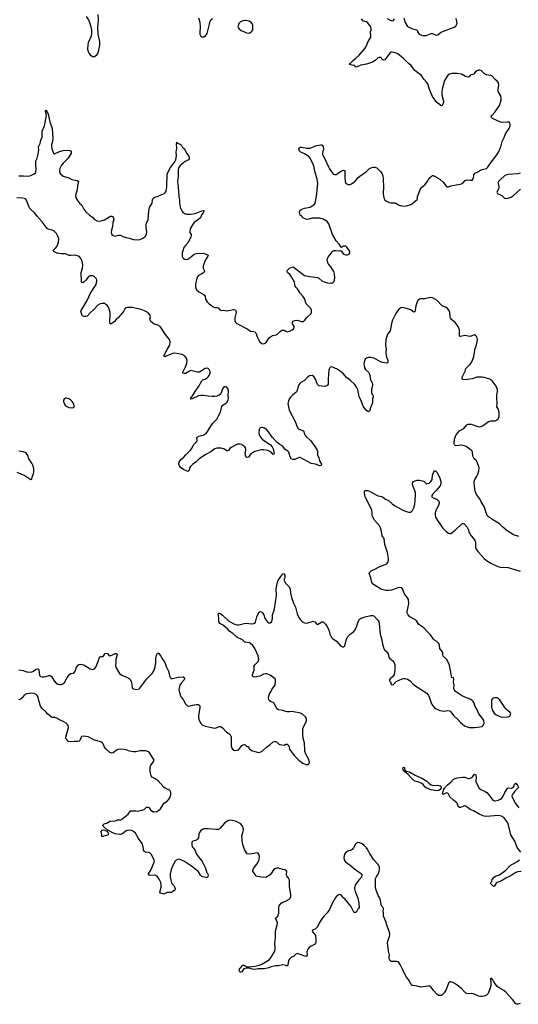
# Model space of a CAD drawing. Header units: inches. Extents: x 1174277 to 1307032, y 522670 to 678486.
# Tile 66 of 121: x 1225084 to 1234298, y 598041 to 616216. Entities that reach past the tile are written whole.
import ezdxf

# ---------------------------------------------------------------- set-up
doc = ezdxf.new("R2010")
doc.units = ezdxf.units.IN
doc.header["$MEASUREMENT"] = 0
for name, color, linetype in [('B2529', 7, 'Continuous'), ('B2539', 7, 'Continuous'), ('B2620', 7, 'Continuous'), ('B2621', 7, 'Continuous'), ('B2630', 7, 'Continuous'), ('B2631', 7, 'Continuous')]:
    doc.layers.add(name, color=color, linetype=linetype)

msp = doc.modelspace()

# ---------------------------------------------------------------- linework, layer by layer
at = {"layer": 'B2529', "color": 6, "elevation": 900}
msp.add_lwpolyline([(1230000, 598755), (1229950, 598767), (1229870, 598752), (1229810, 598753), (1229730, 598732), (1229690, 598715), (1229610, 598697), (1229490, 598695), (1229430, 598683), (1229387, 598687), (1229342, 598702), (1229290, 598710), (1229268, 598708), (1229225, 598695), (1229190, 598643), (1229170, 598631), (1229156, 598636), (1229150, 598640), (1229143, 598663), (1229144, 598690), (1229159, 598710), (1229176, 598724), (1229193, 598750), (1229210, 598763), (1229230, 598761), (1229270, 598736), (1229290, 598730), (1229331, 598731), (1229434, 598746), (1229514, 598766), (1229559, 598781), (1229650, 598834), (1229698, 598870), (1229734, 598910), (1229791, 599010), (1229805, 599050), (1229808, 599090), (1229798, 599170), (1229811, 599269), (1229810, 599390), (1229844, 599510), (1229850, 599550), (1229845, 599570), (1229830, 599590), (1229813, 599630), (1229854, 599670), (1229872, 599728), (1229874, 599770), (1229871, 599830), (1229882, 599858), (1229915, 599905), (1229950, 599927), (1230000, 599947)], dxfattribs=at)
at = {"layer": 'B2539', "color": 6, "elevation": 900}
for points in [[(1230917, 600000), (1230860, 599900), (1230811, 599789), (1230768, 599732), (1230710, 599673), (1230670, 599616), (1230627, 599550), (1230590, 599472), (1230550, 599436), (1230495, 599410), (1230488, 599390), (1230500, 599370), (1230535, 599335), (1230549, 599309), (1230558, 599230), (1230556, 599184), (1230552, 599168), (1230535, 599145), (1230458, 599110), (1230433, 599087), (1230410, 599056), (1230391, 599010), (1230394, 598946), (1230387, 598930), (1230370, 598924), (1230230, 598975), (1230210, 598976), (1230190, 598967), (1230149, 598931), (1230110, 598908), (1230062, 598870), (1230049, 598850), (1230039, 598770), (1230027, 598753), (1230010, 598753), (1230000, 598755)], [(1230000, 599947), (1230007, 599950), (1230061, 599979), (1230082, 599998), (1230082, 600000)], [(1231330, 600000), (1231342, 599970), (1231354, 599910), (1231355, 599830), (1231346, 599810), (1231330, 599794), (1231308, 599750), (1231290, 599736), (1231270, 599733), (1231261, 599741), (1231201, 599850), (1231090, 599985), (1231076, 600000)], [(1234330, 598054), (1234290, 598041), (1234270, 598042), (1234250, 598050), (1234191, 598130), (1234070, 598267), (1234030, 598297), (1233943, 598343), (1233909, 598369), (1233876, 598410), (1233840, 598470), (1233830, 598494), (1233810, 598516), (1233790, 598517), (1233785, 598510), (1233793, 598433), (1233790, 598390), (1233778, 598342), (1233738, 598242), (1233710, 598208), (1233670, 598191), (1233630, 598184), (1233604, 598184), (1233570, 598191), (1233470, 598237), (1233430, 598240), (1233370, 598234), (1233330, 598246), (1233301, 598270), (1233250, 598330), (1233170, 598393), (1233110, 598431), (1233070, 598451), (1233050, 598456), (1233030, 598455), (1233008, 598432), (1232966, 598314), (1232928, 598252), (1232890, 598216), (1232870, 598204), (1232850, 598201), (1232830, 598204), (1232790, 598230), (1232730, 598297), (1232690, 598359), (1232670, 598374), (1232630, 598376), (1232490, 598360), (1232430, 598378), (1232350, 598389), (1232336, 598396), (1232305, 598430), (1232270, 598501), (1232223, 598550), (1232161, 598690), (1232115, 598775), (1232090, 598810), (1232070, 598824), (1232050, 598830), (1231950, 598833), (1231930, 598843), (1231916, 598870), (1231911, 598890), (1231917, 598950), (1231899, 599019), (1231883, 599177), (1231891, 599229), (1231921, 599290), (1231926, 599330), (1231916, 599370), (1231882, 599462), (1231853, 599570), (1231809, 599670), (1231805, 599730), (1231799, 599750), (1231808, 599810), (1231795, 599835), (1231770, 599858), (1231746, 599986), (1231738, 600000)]]:
    msp.add_lwpolyline(points, dxfattribs=at)
at = {"layer": 'B2620', "color": 6}
for points, elevation in [([(1227781, 610000), (1227770, 609996), (1227760, 610000), (1227759, 610000)], 900), ([(1230000, 608276), (1229981, 608290), (1229950, 608344), (1229893, 608373), (1229841, 608410), (1229750, 608509), (1229685, 608605), (1229650, 608645), (1229610, 608673), (1229570, 608686), (1229550, 608688), (1229524, 608676), (1229508, 608650), (1229503, 608590), (1229511, 608550), (1229533, 608510), (1229567, 608470), (1229650, 608409), (1229713, 608373), (1229752, 608332), (1229771, 608291), (1229778, 608238), (1229788, 608210), (1229770, 608192), (1229730, 608230), (1229670, 608265), (1229590, 608278), (1229550, 608275), (1229430, 608244), (1229350, 608195), (1229310, 608140), (1229290, 608132), (1229270, 608143), (1229256, 608170), (1229254, 608210), (1229266, 608270), (1229266, 608290), (1229258, 608310), (1229242, 608330), (1229210, 608358), (1229190, 608371), (1229150, 608380), (1229110, 608378), (1229070, 608363), (1228990, 608318), (1228970, 608301), (1228952, 608268), (1228930, 608257), (1228910, 608257), (1228870, 608285), (1228810, 608306), (1228730, 608307), (1228690, 608293), (1228619, 608241), (1228524, 608190), (1228400, 608110), (1228345, 608055), (1228286, 608014), (1228241, 607970), (1228227, 607950), (1228210, 607890), (1228190, 607874), (1228110, 607911), (1228064, 607944), (1228039, 607979), (1228027, 608010), (1228025, 608030), (1228031, 608050), (1228064, 608096), (1228110, 608133), (1228154, 608186), (1228243, 608270), (1228270, 608310), (1228297, 608370), (1228355, 608430), (1228362, 608450), (1228361, 608490), (1228368, 608512), (1228391, 608529), (1228473, 608547), (1228530, 608580), (1228570, 608630), (1228604, 608696), (1228654, 608766), (1228730, 608841), (1228756, 608904), (1228793, 608970), (1228822, 609078), (1228840, 609100), (1228911, 609150), (1228939, 609190), (1228943, 609230), (1228935, 609275), (1228941, 609370), (1228939, 609390), (1228930, 609410), (1228910, 609430), (1228890, 609439), (1228870, 609437), (1228850, 609428), (1228830, 609401), (1228807, 609330), (1228794, 609306), (1228773, 609287), (1228730, 609267), (1228690, 609259), (1228642, 609258), (1228570, 609264), (1228480, 609280), (1228430, 609281), (1228388, 609272), (1228270, 609215), (1228250, 609213), (1228245, 609230), (1228291, 609289), (1228326, 609354), (1228397, 609450), (1228449, 609551), (1228470, 609567), (1228510, 609582), (1228550, 609607), (1228570, 609625), (1228587, 609650), (1228602, 609690), (1228603, 609710), (1228593, 609753), (1228570, 609778), (1228550, 609784), (1228510, 609775), (1228410, 609711), (1228370, 609711), (1228250, 609739), (1228220, 609730), (1228150, 609687), (1228122, 609682), (1228100, 609690), (1228099, 609710), (1228151, 609809), (1228176, 609870), (1228181, 609930), (1228170, 609970), (1228143, 610000)], 900), ([(1225030, 607865), (1225180, 607800), (1225290, 607731), (1225308, 607732), (1225321, 607790), (1225340, 607830), (1225346, 607870), (1225345, 607930), (1225330, 607990), (1225310, 608030), (1225255, 608110), (1225233, 608173), (1225210, 608209), (1225187, 608227), (1225150, 608240), (1225068, 608248)], 1000), ([(1230000, 603448), (1229950, 603464), (1229870, 603478), (1229835, 603495), (1229790, 603588), (1229769, 603609), (1229722, 603630), (1229697, 603650), (1229687, 603670), (1229685, 603690), (1229688, 603730), (1229702, 603770), (1229726, 603810), (1229750, 603864), (1229789, 603910), (1229803, 603937), (1229814, 603994), (1229813, 604030), (1229807, 604047), (1229714, 604114), (1229650, 604140), (1229630, 604143), (1229590, 604136), (1229521, 604099), (1229490, 604090), (1229430, 604081), (1229410, 604083), (1229391, 604091), (1229386, 604106), (1229387, 604130), (1229415, 604210), (1229416, 604290), (1229430, 604310), (1229473, 604350), (1229489, 604370), (1229502, 604410), (1229493, 604473), (1229429, 604610), (1229390, 604661), (1229346, 604706), (1229330, 604715), (1229245, 604725), (1229202, 604770), (1229099, 604819), (1229026, 604886), (1228970, 604923), (1228925, 604970), (1228830, 605044), (1228785, 605070), (1228769, 605090), (1228765, 605110), (1228767, 605170), (1228751, 605249), (1228762, 605258), (1228770, 605259), (1228790, 605252), (1228830, 605223), (1228941, 605121), (1229029, 605069), (1229070, 605054), (1229110, 605046), (1229135, 605045), (1229230, 605072), (1229270, 605075), (1229370, 605065), (1229410, 605068), (1229430, 605077), (1229445, 605095), (1229467, 605193), (1229482, 605238), (1229510, 605282), (1229530, 605293), (1229550, 605286), (1229578, 605258), (1229593, 605230), (1229614, 605170), (1229650, 605116), (1229670, 605096), (1229690, 605084), (1229716, 605084), (1229737, 605103), (1229751, 605129), (1229757, 605163), (1229757, 605230), (1229781, 605299), (1229790, 605341), (1229827, 605587), (1229824, 605710), (1229848, 605830), (1229870, 605879), (1229910, 605939), (1229950, 605989), (1229970, 605990), (1229984, 605950), (1229981, 605919), (1229969, 605890), (1229970, 605866), (1229995, 605815), (1230000, 605810)], 900), ([(1225070, 604212), (1225150, 604204), (1225210, 604179), (1225230, 604175), (1225290, 604173), (1225330, 604181), (1225390, 604228), (1225415, 604235), (1225430, 604230), (1225436, 604216), (1225451, 604111), (1225470, 604090), (1225503, 604083), (1225537, 604083), (1225570, 604090), (1225630, 604111), (1225650, 604107), (1225670, 604089), (1225721, 604010), (1225756, 603970), (1225790, 603949), (1225830, 603942), (1225856, 603944), (1225885, 603955), (1225910, 603978), (1225964, 604076), (1226010, 604134), (1226030, 604145), (1226070, 604152), (1226095, 604170), (1226109, 604191), (1226137, 604263), (1226171, 604309), (1226185, 604315), (1226210, 604318), (1226270, 604305), (1226310, 604285), (1226390, 604233), (1226430, 604223), (1226450, 604225), (1226470, 604235), (1226494, 604266), (1226536, 604370), (1226555, 604430), (1226570, 604456), (1226590, 604463), (1226630, 604462), (1226664, 604516), (1226690, 604525), (1226710, 604514), (1226730, 604482), (1226750, 604473), (1226790, 604485), (1226850, 604515), (1226870, 604516), (1226879, 604510), (1226886, 604490), (1226861, 604410), (1226862, 604350), (1226857, 604290), (1226870, 604253), (1226910, 604178), (1226930, 604149), (1226970, 604116), (1227090, 604070), (1227110, 604056), (1227132, 604030), (1227149, 603990), (1227164, 603890), (1227170, 603878), (1227190, 603864), (1227250, 603854), (1227290, 603865), (1227302, 603878), (1227437, 604050), (1227530, 604150), (1227555, 604185), (1227577, 604230), (1227589, 604270), (1227599, 604350), (1227598, 604422), (1227610, 604483), (1227630, 604522), (1227650, 604520), (1227693, 604470), (1227721, 604410), (1227764, 604350), (1227790, 604279), (1227833, 604190), (1227844, 604150), (1227850, 604106), (1227870, 604068), (1227890, 604056), (1227910, 604054), (1228010, 604081), (1228103, 604083), (1228130, 604070), (1228132, 604050), (1228123, 604030), (1228070, 603967), (1228046, 603930), (1228030, 603874), (1228028, 603850), (1228050, 603750), (1228070, 603710), (1228105, 603665), (1228146, 603586), (1228188, 603550), (1228210, 603544), (1228276, 603564), (1228350, 603577), (1228390, 603573), (1228403, 603563), (1228413, 603550), (1228415, 603515), (1228389, 603370), (1228390, 603330), (1228410, 603270), (1228437, 603217), (1228457, 603197), (1228514, 603174), (1228690, 603137), (1228718, 603142), (1228770, 603169), (1228790, 603170), (1228810, 603162), (1228830, 603146), (1228904, 603064), (1228965, 603025), (1228989, 602990), (1228993, 602973), (1228990, 602810), (1229002, 602770), (1229016, 602750), (1229050, 602730), (1229067, 602727), (1229110, 602730), (1229133, 602747), (1229190, 602819), (1229210, 602832), (1229230, 602838), (1229250, 602831), (1229270, 602811), (1229290, 602799), (1229310, 602801), (1229321, 602770), (1229370, 602727), (1229470, 602692), (1229510, 602690), (1229540, 602700), (1229565, 602715), (1229643, 602790), (1229710, 602834), (1229770, 602883), (1229790, 602893), (1229810, 602893), (1229830, 602884), (1229870, 602850), (1229890, 602839), (1229930, 602829), (1229970, 602826), (1230000, 602840)], 900), ([(1230000, 600518), (1229990, 600522), (1229950, 600528), (1229870, 600556), (1229830, 600555), (1229799, 600541), (1229776, 600524), (1229730, 600453), (1229710, 600431), (1229630, 600382), (1229550, 600385), (1229470, 600398), (1229450, 600408), (1229431, 600450), (1229394, 600490), (1229392, 600510), (1229396, 600530), (1229406, 600550), (1229469, 600630), (1229492, 600670), (1229508, 600710), (1229513, 600770), (1229504, 600810), (1229490, 600829), (1229470, 600839), (1229383, 600817), (1229330, 600811), (1229290, 600820), (1229274, 600834), (1229240, 600900), (1229201, 601010), (1229191, 601150), (1229216, 601230), (1229222, 601270), (1229204, 601330), (1229169, 601369), (1229070, 601419), (1229010, 601436), (1228970, 601438), (1228930, 601425), (1228870, 601386), (1228787, 601290), (1228770, 601276), (1228751, 601269), (1228710, 601265), (1228570, 601280), (1228490, 601278), (1228462, 601270), (1228430, 601247), (1228408, 601212), (1228397, 601183), (1228386, 601114), (1228373, 601087), (1228349, 601071), (1228285, 601055), (1228268, 601032), (1228264, 600990), (1228274, 600950), (1228288, 600928), (1228321, 600890), (1228353, 600810), (1228454, 600674), (1228515, 600555), (1228543, 600470), (1228564, 600450), (1228570, 600410), (1228550, 600374), (1228530, 600384), (1228470, 600391), (1228450, 600400), (1228425, 600425), (1228390, 600483), (1228338, 600530), (1228261, 600590), (1228130, 600678), (1228050, 600715), (1228030, 600719), (1228004, 600716), (1227977, 600703), (1227958, 600682), (1227915, 600605), (1227884, 600530), (1227865, 600450), (1227865, 600390), (1227887, 600290), (1227896, 600270), (1227932, 600232), (1227945, 600210), (1227955, 600170), (1227950, 600150), (1227910, 600115), (1227890, 600104), (1227810, 600102), (1227750, 600075), (1227686, 600090), (1227675, 600110), (1227698, 600202), (1227701, 600250), (1227690, 600290), (1227660, 600350), (1227623, 600403), (1227600, 600420), (1227570, 600426), (1227490, 600417), (1227466, 600430), (1227467, 600450), (1227513, 600530), (1227566, 600650), (1227574, 600690), (1227568, 600710), (1227515, 600810), (1227496, 600830), (1227470, 600841), (1227410, 600850), (1227384, 600864), (1227374, 600890), (1227367, 600950), (1227346, 601010), (1227280, 601100), (1227222, 601202), (1227187, 601230), (1227150, 601247), (1227110, 601257), (1227070, 601250), (1227050, 601240), (1226970, 601184), (1226950, 601175), (1226930, 601174), (1226850, 601189), (1226806, 601206), (1226700, 601260), (1226645, 601310), (1226627, 601330), (1226618, 601350), (1226643, 601370), (1226707, 601393), (1226750, 601419), (1226850, 601429), (1226890, 601446), (1226950, 601444), (1226966, 601450), (1227087, 601550), (1227130, 601611), (1227150, 601615), (1227190, 601611), (1227233, 601613), (1227270, 601607), (1227310, 601619), (1227350, 601622), (1227390, 601644), (1227430, 601679), (1227450, 601682), (1227471, 601671), (1227510, 601626), (1227550, 601596), (1227570, 601592), (1227619, 601601), (1227656, 601624), (1227689, 601650), (1227734, 601730), (1227762, 601758), (1227810, 601793), (1227850, 601839), (1227868, 601870), (1227878, 601910), (1227876, 601956), (1227863, 601983), (1227850, 601995), (1227770, 602032), (1227747, 602050), (1227644, 602164), (1227590, 602204), (1227533, 602233), (1227517, 602257), (1227494, 602330), (1227495, 602410), (1227507, 602453), (1227554, 602510), (1227565, 602530), (1227567, 602550), (1227490, 602677), (1227475, 602695), (1227436, 602716), (1227401, 602721), (1227310, 602717), (1227230, 602703), (1227190, 602701), (1227114, 602714), (1227050, 602739), (1226970, 602753), (1226898, 602742), (1226871, 602729), (1226810, 602684), (1226790, 602678), (1226770, 602680), (1226750, 602690), (1226676, 602756), (1226654, 602790), (1226627, 602847), (1226609, 602870), (1226583, 602883), (1226470, 602919), (1226350, 602975), (1226310, 602987), (1226250, 602993), (1226230, 602987), (1226219, 602970), (1226197, 602910), (1226184, 602896), (1226150, 602890), (1226090, 602894), (1226024, 602884), (1225989, 602889), (1225950, 602932), (1225940, 602950), (1225940, 602970), (1225988, 603150), (1225981, 603190), (1225970, 603208), (1225943, 603230), (1225877, 603270), (1225810, 603297), (1225770, 603320), (1225730, 603332), (1225690, 603334), (1225670, 603340), (1225600, 603400), (1225573, 603433), (1225500, 603500), (1225478, 603530), (1225464, 603564), (1225439, 603650), (1225428, 603710), (1225410, 603741), (1225390, 603760), (1225350, 603779), (1225310, 603786), (1225210, 603771), (1225170, 603750), (1225130, 603699), (1225090, 603663), (1225070, 603664)], 900)]:
    msp.add_lwpolyline(points, dxfattribs=dict(at, elevation=elevation))
for points, elevation in [([(1225950, 609229), (1225930, 609227), (1225907, 609213), (1225897, 609190), (1225896, 609170), (1225910, 609121), (1225931, 609090), (1225954, 609074), (1225990, 609060), (1226069, 609051), (1226090, 609065), (1226092, 609090), (1226079, 609130), (1226056, 609170), (1226030, 609193), (1225990, 609219)], 1000), ([(1226610, 601134), (1226601, 601141), (1226597, 601150), (1226600, 601170), (1226593, 601230), (1226607, 601253), (1226630, 601259), (1226654, 601254), (1226696, 601236), (1226715, 601215), (1226725, 601190), (1226719, 601170), (1226690, 601154), (1226670, 601148), (1226636, 601144)], 900)]:
    msp.add_lwpolyline(points, close=True, dxfattribs=dict(at, elevation=elevation))
at = {"layer": 'B2621', "color": 6}
for points, elevation in [([(1226313, 616273), (1226355, 616215), (1226370, 616184), (1226394, 616110), (1226413, 616030), (1226411, 615969), (1226403, 615910), (1226353, 615790), (1226344, 615750), (1226340, 615670), (1226348, 615630), (1226368, 615590), (1226390, 615564), (1226430, 615538), (1226450, 615533), (1226470, 615538), (1226512, 615568), (1226530, 615591), (1226550, 615651), (1226568, 615750), (1226568, 615810), (1226537, 615950), (1226526, 616066), (1226542, 616210), (1226536, 616310)], 1000), ([(1228389, 616249), (1228416, 616170), (1228421, 616070), (1228411, 615990), (1228412, 615950), (1228432, 615910), (1228442, 615902), (1228450, 615898), (1228490, 615901), (1228520, 615920), (1228550, 615962), (1228595, 616130), (1228606, 616190), (1228619, 616210), (1228645, 616235)], 1000), ([(1225070, 613335), (1225155, 613335), (1225250, 613328), (1225290, 613337), (1225354, 613370), (1225374, 613390), (1225384, 613410), (1225387, 613450), (1225380, 613550), (1225384, 613610), (1225410, 613662), (1225423, 613710), (1225438, 613810), (1225431, 613870), (1225463, 613930), (1225478, 613990), (1225501, 614050), (1225503, 614157), (1225544, 614256), (1225580, 614450), (1225576, 614476), (1225562, 614518), (1225563, 614537), (1225570, 614543), (1225594, 614514), (1225610, 614474), (1225644, 614330), (1225687, 614207), (1225695, 614030), (1225689, 613970), (1225673, 613910), (1225670, 613870), (1225680, 613830), (1225710, 613753), (1225730, 613737), (1225819, 613781), (1225890, 613801), (1225967, 613807), (1226020, 613800), (1226038, 613790), (1226039, 613770), (1226033, 613750), (1225980, 613660), (1225952, 613628), (1225886, 613570), (1225857, 613530), (1225829, 613470), (1225819, 613430), (1225820, 613410), (1225825, 613390), (1225838, 613370), (1225890, 613325), (1225990, 613294), (1226050, 613263), (1226148, 613248), (1226169, 613230), (1226150, 613150), (1226146, 613074), (1226115, 612970), (1226123, 612930), (1226150, 612878), (1226190, 612830), (1226233, 612790), (1226270, 612717), (1226304, 612670), (1226372, 612610), (1226429, 612569), (1226470, 612525), (1226510, 612500), (1226550, 612494), (1226590, 612501), (1226650, 612524), (1226750, 612585), (1226770, 612591), (1226790, 612590), (1226802, 612582), (1226818, 612558), (1226822, 612530), (1226808, 612470), (1226802, 612398), (1226780, 612330), (1226777, 612290), (1226790, 612251), (1226810, 612229), (1226850, 612222), (1226910, 612237), (1226950, 612236), (1226990, 612213), (1227050, 612193), (1227110, 612184), (1227190, 612156), (1227270, 612150), (1227310, 612159), (1227371, 612189), (1227404, 612216), (1227430, 612257), (1227436, 612290), (1227420, 612390), (1227420, 612430), (1227430, 612462), (1227461, 612530), (1227474, 612690), (1227485, 612750), (1227531, 612829), (1227539, 612890), (1227546, 612910), (1227558, 612922), (1227583, 612937), (1227645, 612955), (1227690, 612980), (1227750, 613004), (1227780, 613030), (1227790, 613049), (1227805, 613130), (1227809, 613371), (1227873, 613490), (1227954, 613590), (1227971, 613630), (1227982, 613710), (1227979, 613770), (1227987, 613847), (1227983, 613917), (1227986, 613950), (1227990, 613955), (1228001, 613941), (1228019, 613930), (1228050, 613920), (1228070, 613908), (1228086, 613866), (1228130, 613832), (1228145, 613810), (1228165, 613750), (1228201, 613710), (1228217, 613670), (1228217, 613650), (1228205, 613630), (1228144, 613596), (1228050, 613521), (1228028, 613490), (1228015, 613450), (1228012, 613330), (1228003, 613230), (1228014, 613130), (1228024, 612950), (1228037, 612890), (1228036, 612850), (1228044, 612784), (1228056, 612736), (1228078, 612690), (1228101, 612661), (1228130, 612639), (1228170, 612627), (1228250, 612625), (1228330, 612636), (1228450, 612688), (1228474, 612694), (1228491, 612690), (1228473, 612650), (1228446, 612614), (1228423, 612557), (1228402, 612538), (1228309, 612470), (1228277, 612430), (1228242, 612370), (1228233, 612350), (1228226, 612310), (1228231, 612290), (1228253, 612250), (1228256, 612230), (1228250, 612210), (1228197, 612103), (1228149, 612050), (1228120, 612010), (1228099, 611950), (1228090, 611910), (1228090, 611850), (1228101, 611821), (1228109, 611809), (1228130, 611796), (1228169, 611789), (1228190, 611794), (1228210, 611805), (1228301, 611879), (1228330, 611894), (1228350, 611898), (1228470, 611903), (1228510, 611895), (1228566, 611870), (1228562, 611850), (1228518, 611782), (1228476, 611670), (1228476, 611630), (1228495, 611590), (1228499, 611570), (1228496, 611564), (1228488, 611550), (1228450, 611523), (1228390, 611493), (1228370, 611470), (1228357, 611443), (1228334, 611330), (1228334, 611290), (1228342, 611250), (1228361, 611221), (1228392, 611192), (1228474, 611150), (1228502, 611130), (1228512, 611110), (1228518, 611058), (1228549, 611009), (1228585, 610970), (1228658, 610918), (1228690, 610905), (1228730, 610901), (1228750, 610894), (1228781, 610861), (1228810, 610850), (1228852, 610852), (1228910, 610843), (1229043, 610863), (1229070, 610856), (1229084, 610830), (1229087, 610810), (1229059, 610710), (1229060, 610660), (1229072, 610630), (1229094, 610610), (1229288, 610508), (1229350, 610465), (1229410, 610461), (1229434, 610454), (1229451, 610431), (1229477, 610350), (1229507, 610290), (1229525, 610265), (1229550, 610242), (1229570, 610235), (1229610, 610241), (1229630, 610253), (1229697, 610343), (1229718, 610362), (1229756, 610384), (1229823, 610397), (1229850, 610408), (1229900, 610460), (1229930, 610483), (1229950, 610487), (1229970, 610483), (1230000, 610466)], 900), ([(1227759, 610000), (1227751, 610010), (1227810, 610130), (1227848, 610190), (1227856, 610210), (1227864, 610270), (1227851, 610310), (1227825, 610350), (1227759, 610430), (1227714, 610510), (1227681, 610550), (1227638, 610578), (1227570, 610596), (1227510, 610642), (1227494, 610670), (1227492, 610690), (1227500, 610730), (1227498, 610750), (1227490, 610770), (1227450, 610809), (1227390, 610844), (1227330, 610866), (1227243, 610883), (1227170, 610902), (1227070, 610900), (1227050, 610895), (1227030, 610876), (1227004, 610830), (1226910, 610716), (1226870, 610684), (1226835, 610645), (1226770, 610595), (1226760, 610600), (1226752, 610612), (1226748, 610650), (1226758, 610770), (1226755, 610815), (1226726, 610906), (1226701, 610941), (1226670, 610967), (1226650, 610976), (1226610, 610979), (1226570, 610972), (1226530, 610944), (1226457, 610863), (1226390, 610806), (1226330, 610745), (1226310, 610737), (1226270, 610736), (1226246, 610746), (1226237, 610757), (1226220, 610810), (1226215, 610830), (1226218, 610850), (1226334, 611030), (1226394, 611170), (1226474, 611290), (1226496, 611330), (1226511, 611390), (1226512, 611410), (1226506, 611430), (1226470, 611468), (1226450, 611480), (1226428, 611488), (1226390, 611486), (1226370, 611478), (1226350, 611462), (1226310, 611406), (1226270, 611368), (1226250, 611357), (1226230, 611363), (1226225, 611385), (1226221, 611550), (1226248, 611630), (1226252, 611690), (1226247, 611730), (1226234, 611770), (1226212, 611810), (1226196, 611830), (1226169, 611849), (1226130, 611863), (1226090, 611867), (1226030, 611860), (1226002, 611862), (1225930, 611894), (1225850, 611895), (1225790, 611904), (1225770, 611908), (1225715, 611935), (1225706, 611950), (1225716, 611970), (1225754, 612006), (1225771, 612030), (1225789, 612070), (1225800, 612110), (1225806, 612170), (1225786, 612230), (1225763, 612270), (1225721, 612310), (1225686, 612330), (1225610, 612350), (1225590, 612363), (1225502, 612482), (1225405, 612590), (1225360, 612650), (1225273, 612733), (1225258, 612758), (1225210, 612882), (1225190, 612906), (1225170, 612917), (1225142, 612922), (1225030, 612926)], 900), ([(1228143, 610000), (1228132, 610012), (1228090, 610035), (1227950, 610060), (1227910, 610054), (1227790, 610003), (1227781, 610000)], 900)]:
    msp.add_lwpolyline(points, dxfattribs=dict(at, elevation=elevation))
at = {"layer": 'B2621', "color": 6, "elevation": 1000}
msp.add_lwpolyline([(1229250, 616203), (1229210, 616196), (1229166, 616174), (1229136, 616144), (1229119, 616101), (1229116, 616090), (1229123, 616070), (1229137, 616050), (1229179, 616019), (1229250, 615983), (1229274, 615974), (1229330, 615967), (1229377, 616003), (1229392, 616028), (1229392, 616112), (1229387, 616130), (1229370, 616159), (1229328, 616188), (1229270, 616202)], close=True, dxfattribs=at)
at = {"layer": 'B2630', "color": 6}
for points, elevation in [([(1231860, 610000), (1231864, 609984), (1231887, 609930), (1231890, 609890), (1231880, 609880), (1231864, 609876), (1231790, 609886), (1231744, 609904), (1231630, 609968), (1231570, 609983), (1231530, 609983), (1231490, 609970), (1231470, 609950), (1231460, 609930), (1231444, 609870), (1231447, 609830), (1231457, 609790), (1231477, 609757), (1231527, 609707), (1231543, 609683), (1231555, 609650), (1231569, 609569), (1231597, 609510), (1231601, 609490), (1231601, 609470), (1231584, 609390), (1231585, 609330), (1231590, 609310), (1231611, 609290), (1231618, 609270), (1231616, 609250), (1231604, 609230), (1231601, 609210), (1231602, 609158), (1231596, 609124), (1231573, 609070), (1231550, 608987), (1231530, 608977), (1231510, 608987), (1231487, 609007), (1231440, 609070), (1231420, 609110), (1231390, 609198), (1231357, 609257), (1231348, 609330), (1231330, 609385), (1231307, 609430), (1231270, 609485), (1231198, 609558), (1231125, 609610), (1231070, 609676), (1230990, 609742), (1230950, 609766), (1230850, 609805), (1230830, 609800), (1230813, 609787), (1230795, 609750), (1230782, 609578), (1230782, 609490), (1230775, 609470), (1230762, 609458), (1230726, 609446), (1230610, 609457), (1230590, 609484), (1230550, 609581), (1230520, 609630), (1230490, 609648), (1230439, 609641), (1230401, 609619), (1230350, 609557), (1230282, 609518), (1230260, 609500), (1230239, 609461), (1230205, 609355), (1230186, 609334), (1230129, 609291), (1230091, 609250), (1230064, 609210), (1230050, 609179), (1230042, 609130), (1230066, 609010), (1230184, 608784), (1230206, 608710), (1230230, 608671), (1230250, 608655), (1230329, 608629), (1230339, 608590), (1230356, 608550), (1230380, 608520), (1230456, 608450), (1230546, 608330), (1230583, 608270), (1230590, 608250), (1230590, 608182), (1230613, 608130), (1230627, 608070), (1230664, 608010), (1230654, 607986), (1230630, 607980), (1230548, 608012), (1230470, 608025), (1230270, 608133), (1230248, 608132), (1230170, 608100), (1230130, 608098), (1230110, 608106), (1230084, 608144), (1230055, 608230), (1230038, 608250), (1230000, 608276)], 900), ([(1234310, 606676), (1234210, 606708), (1234090, 606783), (1234010, 606850), (1233972, 606892), (1233950, 606910), (1233838, 606978), (1233731, 607051), (1233695, 607130), (1233676, 607216), (1233614, 607314), (1233584, 607370), (1233526, 607450), (1233501, 607510), (1233482, 607662), (1233483, 607697), (1233492, 607728), (1233534, 607790), (1233553, 607827), (1233570, 607890), (1233572, 607950), (1233539, 608050), (1233525, 608070), (1233484, 608110), (1233464, 608144), (1233457, 608170), (1233454, 608230), (1233448, 608248), (1233430, 608271), (1233337, 608337), (1233306, 608350), (1233250, 608361), (1233150, 608351), (1233130, 608356), (1233117, 608370), (1233112, 608390), (1233121, 608470), (1233130, 608510), (1233148, 608552), (1233210, 608625), (1233292, 608670), (1233345, 608735), (1233372, 608748), (1233410, 608752), (1233430, 608749), (1233550, 608705), (1233590, 608701), (1233610, 608704), (1233650, 608724), (1233750, 608797), (1233790, 608809), (1233870, 608813), (1233898, 608822), (1233927, 608850), (1233943, 608890), (1233945, 608970), (1233924, 609030), (1233903, 609070), (1233908, 609130), (1233900, 609240), (1233903, 609290), (1233916, 609350), (1233914, 609390), (1233889, 609450), (1233814, 609550), (1233790, 609570), (1233770, 609579), (1233669, 609609), (1233630, 609615), (1233530, 609614), (1233450, 609588), (1233310, 609568), (1233271, 609571), (1233259, 609590), (1233268, 609632), (1233314, 609730), (1233330, 609777), (1233344, 609796), (1233402, 609850), (1233431, 609890), (1233451, 609930), (1233476, 610000)], 900), ([(1230000, 605810), (1230056, 605750), (1230082, 605710), (1230087, 605630), (1230105, 605550), (1230150, 605430), (1230179, 605370), (1230214, 605250), (1230250, 605170), (1230280, 605130), (1230310, 605101), (1230350, 605081), (1230390, 605078), (1230510, 605113), (1230540, 605100), (1230570, 605066), (1230590, 605051), (1230650, 605091), (1230670, 605099), (1230690, 605099), (1230737, 605057), (1230761, 605021), (1230795, 604950), (1230813, 604870), (1230848, 604810), (1230870, 604788), (1230931, 604750), (1231010, 604659), (1231050, 604639), (1231070, 604639), (1231084, 604650), (1231090, 604662), (1231121, 604779), (1231139, 604821), (1231190, 604875), (1231250, 604917), (1231284, 604956), (1231310, 605010), (1231337, 605103), (1231358, 605142), (1231394, 605166), (1231470, 605192), (1231570, 605216), (1231610, 605217), (1231630, 605210), (1231704, 605130), (1231721, 605101), (1231729, 605070), (1231748, 604870), (1231779, 604770), (1231790, 604686), (1231812, 604610), (1231826, 604586), (1231869, 604549), (1231883, 604530), (1231893, 604510), (1231906, 604450), (1231916, 604430), (1231978, 604378), (1231996, 604356), (1232015, 604315), (1232017, 604210), (1232002, 604130), (1231992, 604108), (1231974, 604086), (1231931, 604050), (1231915, 604030), (1231919, 604010), (1231934, 603994), (1231951, 603950), (1231970, 603936), (1231990, 603946), (1232043, 603997), (1232154, 604050), (1232183, 604057), (1232210, 604056), (1232250, 604043), (1232299, 604010), (1232350, 603955), (1232385, 603925), (1232610, 603782), (1232640, 603740), (1232660, 603700), (1232692, 603590), (1232750, 603513), (1232770, 603499), (1232850, 603466), (1232890, 603456), (1232930, 603453), (1232990, 603463), (1233030, 603456), (1233050, 603438), (1233103, 603370), (1233180, 603300), (1233230, 603242), (1233304, 603184), (1233350, 603162), (1233390, 603153), (1233490, 603153), (1233590, 603162), (1233630, 603171), (1233649, 603190), (1233666, 603230), (1233660, 603280), (1233645, 603310), (1233570, 603402), (1233529, 603490), (1233499, 603539), (1233479, 603610), (1233466, 603630), (1233447, 603650), (1233410, 603673), (1233311, 603711), (1233250, 603741), (1233136, 603816), (1233110, 603849), (1233104, 603870), (1233111, 603930), (1233099, 603990), (1233105, 604050), (1233093, 604073), (1233070, 604070), (1233031, 604271), (1233014, 604330), (1232971, 604410), (1232911, 604470), (1232904, 604490), (1232903, 604530), (1232896, 604550), (1232859, 604590), (1232850, 604610), (1232844, 604670), (1232830, 604703), (1232795, 604735), (1232750, 604763), (1232730, 604781), (1232678, 604858), (1232605, 604930), (1232552, 604992), (1232463, 605050), (1232418, 605118), (1232398, 605138), (1232296, 605196), (1232260, 605230), (1232245, 605265), (1232244, 605290), (1232273, 605430), (1232270, 605510), (1232250, 605546), (1232197, 605617), (1232158, 605710), (1232131, 605731), (1232090, 605735), (1231955, 605685), (1231901, 605679), (1231850, 605681), (1231778, 605698), (1231750, 605710), (1231622, 605790), (1231600, 605810), (1231586, 605850), (1231576, 605916), (1231544, 605990), (1231549, 606010), (1231580, 606040), (1231645, 606070), (1231724, 606116), (1231840, 606160), (1231866, 606174), (1231891, 606210), (1231897, 606230), (1231898, 606270), (1231881, 606381), (1231834, 606530), (1231821, 606630), (1231813, 606650), (1231795, 606670), (1231785, 606690), (1231771, 606771), (1231750, 606834), (1231732, 606870), (1231640, 606980), (1231603, 607043), (1231597, 607070), (1231597, 607110), (1231590, 607159), (1231578, 607190), (1231467, 607410), (1231461, 607430), (1231455, 607490), (1231457, 607510), (1231470, 607523), (1231510, 607524), (1231550, 607514), (1231680, 607440), (1231710, 607427), (1231770, 607415), (1231790, 607406), (1231846, 607366), (1231902, 607342), (1231970, 607279), (1232010, 607250), (1232178, 607158), (1232270, 607126), (1232290, 607123), (1232310, 607128), (1232343, 607157), (1232370, 607207), (1232387, 607270), (1232393, 607347), (1232399, 607450), (1232396, 607490), (1232342, 607630), (1232340, 607650), (1232347, 607673), (1232364, 607690), (1232390, 607703), (1232430, 607714), (1232470, 607717), (1232530, 607706), (1232559, 607690), (1232590, 607661), (1232610, 607651), (1232650, 607663), (1232682, 607690), (1232704, 607730), (1232715, 607810), (1232736, 607870), (1232750, 607891), (1232770, 607887), (1232790, 607866), (1232840, 607770), (1232866, 607690), (1232869, 607650), (1232854, 607610), (1232778, 607522), (1232726, 607470), (1232711, 607450), (1232703, 607430), (1232701, 607410), (1232710, 607396), (1232797, 607357), (1232828, 607330), (1232836, 607310), (1232836, 607290), (1232823, 607250), (1232778, 607170), (1232765, 607135), (1232760, 607110), (1232760, 607070), (1232770, 607030), (1232803, 606970), (1232835, 606930), (1232897, 606837), (1232968, 606768), (1233010, 606737), (1233030, 606730), (1233050, 606732), (1233130, 606790), (1233250, 606906), (1233270, 606915), (1233290, 606915), (1233306, 606906), (1233352, 606850), (1233370, 606811), (1233389, 606750), (1233401, 606730), (1233430, 606686), (1233495, 606610), (1233504, 606570), (1233504, 606504), (1233510, 606470), (1233522, 606442), (1233555, 606395), (1233668, 606270), (1233710, 606232), (1233790, 606182), (1233921, 606121), (1233970, 606110), (1234110, 606102), (1234150, 606094), (1234230, 606065), (1234334, 606034)], 900), ([(1230000, 602840), (1230010, 602845), (1230030, 602842), (1230055, 602810), (1230072, 602752), (1230085, 602730), (1230163, 602630), (1230245, 602545), (1230315, 602490), (1230370, 602470), (1230411, 602469), (1230436, 602484), (1230439, 602510), (1230420, 602570), (1230370, 602661), (1230355, 602705), (1230351, 602730), (1230350, 602870), (1230324, 602950), (1230314, 603030), (1230314, 603110), (1230323, 603150), (1230385, 603270), (1230386, 603310), (1230380, 603330), (1230363, 603350), (1230310, 603396), (1230273, 603413), (1230210, 603430), (1230110, 603444), (1230070, 603437), (1230030, 603438), (1230000, 603448)], 900), ([(1234344, 600850), (1234278, 600938), (1234234, 601050), (1234159, 601170), (1234111, 601370), (1234102, 601390), (1234030, 601489), (1233990, 601513), (1233930, 601523), (1233710, 601510), (1233670, 601516), (1233590, 601545), (1233470, 601614), (1233410, 601639), (1233330, 601699), (1233310, 601704), (1233290, 601701), (1233230, 601675), (1233210, 601672), (1233185, 601690), (1233177, 601737), (1233162, 601762), (1233101, 601810), (1233035, 601870), (1233002, 601930), (1232990, 601938), (1232970, 601942), (1232910, 601915), (1232902, 601922), (1232899, 601930), (1232902, 601950), (1232921, 602010), (1232933, 602030), (1232990, 602089), (1233045, 602135), (1233094, 602190), (1233130, 602208), (1233170, 602221), (1233270, 602235), (1233310, 602231), (1233369, 602209), (1233390, 602210), (1233433, 602227), (1233455, 602245), (1233490, 602290), (1233504, 602284), (1233512, 602270), (1233518, 602230), (1233511, 602170), (1233513, 602150), (1233572, 602030), (1233603, 602003), (1233686, 601970), (1233716, 601950), (1233753, 601910), (1233826, 601810), (1233850, 601795), (1233870, 601794), (1233926, 601810), (1233970, 601828), (1233990, 601841), (1234012, 601868), (1234047, 601950), (1234090, 602020), (1234110, 602034), (1234170, 602033), (1234190, 602041), (1234216, 602064), (1234230, 602103), (1234250, 602120), (1234280, 602080), (1234303, 602063)], 800), ([(1234310, 602050), (1234239, 601981), (1234182, 601910), (1234178, 601890), (1234190, 601851), (1234248, 601748), (1234306, 601670)], 800), ([(1231738, 600000), (1231710, 600050), (1231670, 600150), (1231662, 600190), (1231659, 600361), (1231669, 600390), (1231689, 600410), (1231701, 600430), (1231728, 600492), (1231736, 600530), (1231731, 600570), (1231721, 600601), (1231704, 600630), (1231631, 600710), (1231549, 600829), (1231520, 600890), (1231494, 600930), (1231450, 600974), (1231410, 601002), (1231370, 601021), (1231334, 601026), (1231310, 601015), (1231290, 600995), (1231254, 600926), (1231230, 600900), (1231210, 600888), (1231150, 600867), (1231110, 600841), (1231089, 600810), (1231075, 600750), (1231079, 600710), (1231105, 600670), (1231189, 600610), (1231299, 600519), (1231373, 600470), (1231396, 600450), (1231408, 600430), (1231403, 600390), (1231350, 600331), (1231292, 600250), (1231273, 600193), (1231273, 600170), (1231282, 600122), (1231330, 600000)], 900), ([(1234350, 600493), (1234290, 600486), (1234250, 600473), (1234177, 600423), (1234068, 600372), (1233990, 600322), (1233910, 600290), (1233886, 600274), (1233850, 600214), (1233830, 600225), (1233784, 600270), (1233783, 600277), (1233788, 600290), (1233810, 600307), (1233818, 600342), (1233852, 600390), (1233874, 600406), (1233949, 600431), (1234070, 600518), (1234150, 600600), (1234269, 600670), (1234322, 600710)], 800), ([(1230082, 600000), (1230097, 600030), (1230096, 600070), (1230073, 600207), (1230073, 600330), (1230051, 600370), (1230029, 600389), (1230020, 600410), (1230015, 600445), (1230018, 600490), (1230010, 600513), (1230000, 600518)], 900), ([(1231076, 600000), (1231030, 600050), (1231010, 600062), (1230990, 600065), (1230970, 600057), (1230930, 600024), (1230917, 600000)], 900)]:
    msp.add_lwpolyline(points, dxfattribs=dict(at, elevation=elevation))
for points, elevation in [([(1233870, 603700), (1233830, 603689), (1233811, 603670), (1233804, 603650), (1233803, 603530), (1233818, 603478), (1233853, 603413), (1233890, 603382), (1233978, 603350), (1234070, 603342), (1234110, 603345), (1234130, 603351), (1234149, 603370), (1234161, 603410), (1234149, 603430), (1234092, 603472), (1234061, 603501), (1233950, 603666), (1233930, 603684), (1233905, 603695)], 900), ([(1232730, 602080), (1232810, 602084), (1232855, 602075), (1232871, 602051), (1232871, 602030), (1232854, 602006), (1232830, 601990), (1232790, 601979), (1232690, 601997), (1232652, 602010), (1232605, 602030), (1232578, 602050), (1232538, 602098), (1232516, 602116), (1232461, 602141), (1232390, 602160), (1232370, 602170), (1232310, 602228), (1232262, 602282), (1232199, 602330), (1232183, 602350), (1232168, 602370), (1232165, 602390), (1232170, 602414), (1232190, 602421), (1232193, 602390), (1232200, 602370), (1232227, 602347), (1232289, 602329), (1232390, 602269), (1232530, 602210), (1232610, 602157), (1232644, 602124), (1232690, 602090)], 800)]:
    msp.add_lwpolyline(points, close=True, dxfattribs=dict(at, elevation=elevation))
at = {"layer": 'B2631', "color": 6, "elevation": 900}
for points in [[(1230000, 610466), (1230010, 610461), (1230030, 610455), (1230070, 610464), (1230122, 610490), (1230146, 610510), (1230158, 610530), (1230156, 610550), (1230133, 610590), (1230127, 610610), (1230127, 610630), (1230136, 610650), (1230170, 610666), (1230210, 610671), (1230290, 610644), (1230310, 610642), (1230330, 610647), (1230350, 610664), (1230390, 610719), (1230470, 610790), (1230479, 610810), (1230477, 610850), (1230464, 610884), (1230380, 610970), (1230346, 611070), (1230317, 611110), (1230266, 611166), (1230221, 611250), (1230190, 611278), (1230176, 611296), (1230163, 611370), (1230110, 611470), (1230085, 611505), (1230036, 611550), (1230028, 611570), (1230033, 611590), (1230050, 611610), (1230073, 611627), (1230130, 611654), (1230150, 611650), (1230216, 611590), (1230320, 611510), (1230350, 611493), (1230447, 611473), (1230590, 611455), (1230610, 611446), (1230670, 611397), (1230730, 611368), (1230770, 611357), (1230850, 611354), (1230880, 611370), (1230897, 611390), (1230904, 611410), (1230905, 611450), (1230899, 611519), (1230888, 611568), (1230870, 611601), (1230838, 611650), (1230794, 611694), (1230784, 611710), (1230769, 611790), (1230771, 611810), (1230782, 611830), (1230856, 611930), (1230870, 611944), (1230890, 611954), (1230924, 611956), (1230971, 611949), (1231010, 611957), (1231030, 611942), (1231070, 611889), (1231110, 611874), (1231144, 611876), (1231170, 611888), (1231183, 611917), (1231185, 611930), (1231180, 611950), (1231130, 612016), (1231110, 612032), (1231090, 612038), (1231067, 612033), (1231030, 612009), (1231010, 612035), (1230990, 612072), (1230931, 612131), (1230864, 612250), (1230797, 612450), (1230766, 612490), (1230692, 612532), (1230630, 612553), (1230490, 612551), (1230430, 612531), (1230389, 612529), (1230331, 612551), (1230308, 612570), (1230290, 612595), (1230269, 612610), (1230261, 612630), (1230257, 612670), (1230262, 612690), (1230270, 612698), (1230286, 612710), (1230350, 612736), (1230450, 612755), (1230510, 612790), (1230531, 612809), (1230544, 612830), (1230568, 612950), (1230592, 613190), (1230583, 613270), (1230539, 613419), (1230522, 613510), (1230507, 613550), (1230446, 613666), (1230426, 613690), (1230350, 613742), (1230270, 613777), (1230254, 613790), (1230243, 613830), (1230250, 613850), (1230270, 613860), (1230290, 613861), (1230390, 613842), (1230450, 613843), (1230570, 613896), (1230647, 613907), (1230670, 613904), (1230692, 613872), (1230700, 613830), (1230678, 613750), (1230681, 613730), (1230722, 613650), (1230790, 613498), (1230810, 613464), (1230870, 613379), (1230890, 613362), (1230910, 613357), (1230930, 613361), (1230970, 613380), (1231030, 613423), (1231070, 613438), (1231090, 613434), (1231093, 613373), (1231090, 613310), (1231096, 613230), (1231110, 613199), (1231127, 613187), (1231156, 613176), (1231190, 613175), (1231215, 613185), (1231261, 613219), (1231290, 613244), (1231340, 613300), (1231395, 613345), (1231486, 613410), (1231550, 613471), (1231590, 613489), (1231614, 613494), (1231650, 613494), (1231682, 613482), (1231705, 613465), (1231754, 613414), (1231781, 613370), (1231797, 613330), (1231803, 613290), (1231802, 613230), (1231809, 613170), (1231809, 613110), (1231798, 613030), (1231799, 612999), (1231814, 612930), (1231832, 612892), (1231863, 612863), (1231910, 612842), (1231950, 612836), (1232018, 612838), (1232030, 612835), (1232070, 612805), (1232110, 612785), (1232130, 612787), (1232190, 612776), (1232230, 612778), (1232310, 612805), (1232348, 612830), (1232430, 612899), (1232435, 612910), (1232436, 612950), (1232490, 613092), (1232510, 613117), (1232570, 613170), (1232616, 613224), (1232652, 613290), (1232691, 613329), (1232710, 613342), (1232730, 613340), (1232750, 613330), (1232849, 613269), (1232914, 613210), (1232960, 613150), (1232990, 613132), (1233010, 613132), (1233050, 613147), (1233150, 613170), (1233230, 613178), (1233270, 613198), (1233315, 613245), (1233350, 613262), (1233406, 613254), (1233450, 613254), (1233470, 613302), (1233477, 613330), (1233476, 613350), (1233487, 613373), (1233497, 613383), (1233550, 613409), (1233586, 613434), (1233630, 613453), (1233709, 613470), (1233730, 613485), (1233802, 613590), (1233899, 613721), (1233932, 613770), (1233978, 613870), (1233998, 613970), (1234037, 614043), (1234063, 614110), (1234128, 614210), (1234150, 614259), (1234150, 614290), (1234139, 614310), (1234122, 614322), (1234090, 614326), (1234010, 614319), (1233970, 614324), (1233823, 614390), (1233800, 614410), (1233798, 614430), (1233809, 614450), (1233868, 614512), (1233949, 614630), (1233980, 614730), (1233983, 614770), (1233975, 614810), (1233935, 614875), (1233925, 614910), (1233924, 614930), (1233936, 615010), (1233930, 615049), (1233910, 615083), (1233873, 615113), (1233815, 615175), (1233790, 615187), (1233710, 615200), (1233670, 615223), (1233610, 615275), (1233590, 615284), (1233570, 615285), (1233530, 615269), (1233510, 615254), (1233470, 615212), (1233450, 615201), (1233424, 615196), (1233410, 615187), (1233390, 615162), (1233370, 615153), (1233325, 615165), (1233250, 615207), (1233170, 615222), (1233110, 615225), (1233070, 615222), (1233028, 615210), (1232996, 615190), (1232935, 615090), (1232890, 614935), (1232883, 614870), (1232885, 614830), (1232918, 614710), (1232910, 614666), (1232892, 614630), (1232870, 614626), (1232836, 614656), (1232790, 614688), (1232710, 614799), (1232654, 614930), (1232625, 615030), (1232603, 615063), (1232550, 615118), (1232508, 615188), (1232486, 615206), (1232445, 615230), (1232382, 615282), (1232320, 615370), (1232270, 615407), (1232177, 615497), (1232070, 615583), (1232030, 615606), (1231970, 615617), (1231950, 615615), (1231930, 615605), (1231878, 615542), (1231830, 615473), (1231810, 615468), (1231794, 615474), (1231783, 615483), (1231770, 615503), (1231750, 615518), (1231730, 615517), (1231710, 615509), (1231656, 615464), (1231606, 615434), (1231490, 615396), (1231390, 615379), (1231310, 615340), (1231290, 615345), (1231269, 615369), (1231230, 615375), (1231185, 615390), (1231187, 615410), (1231201, 615419), (1231250, 615469), (1231297, 615503), (1231359, 615561), (1231440, 615650), (1231482, 615710), (1231502, 615750), (1231514, 615790), (1231570, 615890), (1231573, 615913), (1231568, 615990), (1231578, 616022), (1231579, 616050), (1231565, 616090), (1231553, 616110), (1231510, 616165), (1231490, 616176), (1231429, 616189), (1231402, 616230)], [(1231876, 616236), (1231930, 616205), (1231970, 616194), (1231990, 616199), (1232010, 616231)], [(1232183, 616250), (1232210, 616162), (1232250, 616090), (1232344, 616044), (1232414, 616030), (1232438, 616010), (1232435, 615990), (1232446, 615970), (1232467, 615950), (1232510, 615930), (1232530, 615926), (1232570, 615921), (1232596, 615924), (1232690, 615958), (1232710, 615958), (1232770, 615933), (1232790, 615931), (1232810, 615936), (1232860, 615980), (1232886, 615994), (1233110, 616080), (1233141, 616099), (1233159, 616121), (1233167, 616150), (1233150, 616239)], [(1234330, 613384), (1234290, 613371), (1234110, 613358), (1234086, 613354), (1234050, 613339), (1233961, 613259), (1233933, 613227), (1233926, 613210), (1233926, 613194), (1233938, 613138), (1233939, 613110), (1233933, 613087), (1233900, 613030), (1233913, 613010), (1233994, 612970), (1234030, 612935), (1234050, 612922), (1234082, 612918), (1234130, 612925), (1234170, 612943), (1234210, 612972), (1234341, 613090)], [(1233476, 610000), (1233477, 610003), (1233491, 610069), (1233497, 610130), (1233519, 610190), (1233538, 610270), (1233542, 610310), (1233530, 610361), (1233510, 610389), (1233490, 610397), (1233410, 610367), (1233370, 610371), (1233310, 610388), (1233230, 610370), (1233214, 610374), (1233209, 610389), (1233214, 610454), (1233211, 610490), (1233189, 610550), (1233130, 610626), (1233070, 610677), (1233046, 610706), (1233037, 610730), (1233030, 610822), (1233015, 610855), (1232990, 610884), (1232962, 610902), (1232890, 610934), (1232870, 610950), (1232797, 611030), (1232710, 611082), (1232670, 611089), (1232570, 611060), (1232495, 611065), (1232470, 611056), (1232450, 611038), (1232424, 610996), (1232405, 610935), (1232395, 610850), (1232390, 610836), (1232377, 610823), (1232370, 610819), (1232350, 610827), (1232310, 610857), (1232190, 610895), (1232150, 610900), (1232130, 610896), (1232090, 610871), (1232070, 610846), (1232036, 610790), (1231975, 610670), (1231955, 610605), (1231930, 610470), (1231883, 610410), (1231866, 610370), (1231852, 610310), (1231844, 610210), (1231855, 610130), (1231853, 610087), (1231858, 610010), (1231860, 610000)]]:
    msp.add_lwpolyline(points, dxfattribs=at)

doc.saveas('drawing.dxf')
